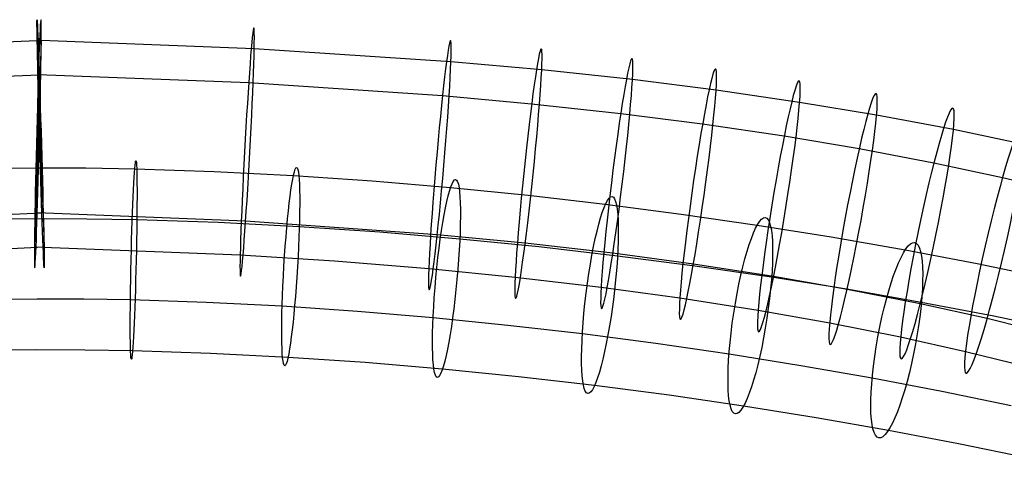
# Model space of a CAD drawing. Extents: x -1634 to -184, y -278 to 263.
# Tile 143 of 242: x -1380 to -1281, y 219 to 263. Entities that reach past the tile are written whole.
import ezdxf

# ---------------------------------------------------------------- set-up
doc = ezdxf.new("R2010")
doc.units = 0
doc.layers.add('PREDEFINITO', color=7, linetype='CONTINUOUS')

msp = doc.modelspace()

# ---------------------------------------------------------------- linework, layer by layer
at = {"layer": 'PREDEFINITO'}
for p, q in [((-1399.422, 260.227, 746.575), (-1377.977, 261.118, 746.797)), ((-1377.573, 261.119, 746.796), (-1378.254, 240.337, 732.915)), ((-1377.977, 261.118, 746.797), (-1377.29, 240.339, 732.913)), ((-1356.126, 260.308, 746.461), (-1377.573, 261.119, 746.796)), ((-1336.313, 258.995, 745.977), (-1356.126, 260.308, 746.461)), ((-1327.178, 258.171, 745.685), (-1336.313, 258.995, 745.977)), ((-1318.038, 257.188, 745.341), (-1327.178, 258.171, 745.685)), ((-1398.946, 256.782, 729.202), (-1377.766, 257.67, 729.46)), ((-1377.965, 243.786, 750.251), (-1377.862, 257.669, 729.46)), ((-1356.681, 256.862, 729.09), (-1377.862, 257.669, 729.46)), ((-1377.501, 243.787, 750.249), (-1377.766, 257.67, 729.46)), ((-1337.165, 255.549, 728.517), (-1356.681, 256.862, 729.09)), ((-1309.621, 256.128, 744.974), (-1318.038, 257.188, 745.341)), ((-1301.204, 254.904, 744.554), (-1309.621, 256.128, 744.974)), ((-1328.189, 254.728, 728.17), (-1337.165, 255.549, 728.517)), ((-1293.458, 253.616, 744.114), (-1301.204, 254.904, 744.554)), ((-1319.224, 253.752, 727.766), (-1328.189, 254.728, 728.17)), ((-1310.984, 252.701, 727.339), (-1319.224, 253.752, 727.766)), ((-1285.719, 252.158, 743.618), (-1293.458, 253.616, 744.114)), ((-1302.762, 251.491, 726.857), (-1310.984, 252.701, 727.339)), ((-1278.598, 250.651, 743.107), (-1285.719, 252.158, 743.618)), ((-1295.213, 250.223, 726.36), (-1302.762, 251.491, 726.857)), ((-1287.689, 248.792, 725.808), (-1295.213, 250.223, 726.36)), ((-1378.02, 248.284, 660.167), (-1382.952, 248.245, 660.214)), ((-1373.087, 248.263, 660.188), (-1378.02, 248.284, 660.167)), ((-1368.157, 248.182, 660.279), (-1373.087, 248.263, 660.188)), ((-1360.157, 247.922, 660.57), (-1368.157, 248.182, 660.279)), ((-1352.178, 247.515, 661.034), (-1360.157, 247.922, 660.57)), ((-1280.783, 247.318, 725.247), (-1287.689, 248.792, 725.808)), ((-1344.254, 246.973, 661.657), (-1352.178, 247.515, 661.034)), ((-1336.356, 246.304, 662.433), (-1344.254, 246.973, 661.657)), ((-1273.911, 245.68, 724.632), (-1280.783, 247.318, 725.247)), ((-1328.549, 245.52, 663.343), (-1336.356, 246.304, 662.433)), ((-1320.771, 244.621, 664.386), (-1328.549, 245.52, 663.343)), ((-1313.117, 243.623, 665.538), (-1320.771, 244.621, 664.386)), ((-1398.479, 242.876, 750.041), (-1377.501, 243.787, 750.249)), ((-1378.045, 243.166, 646.984), (-1383.098, 243.125, 647.032)), ((-1372.991, 243.144, 647.006), (-1378.045, 243.166, 646.984)), ((-1356.985, 242.954, 749.932), (-1377.965, 243.786, 750.251)), ((-1367.94, 243.061, 647.098), (-1372.991, 243.144, 647.006)), ((-1359.748, 242.795, 647.397), (-1367.94, 243.061, 647.098)), ((-1337.695, 241.58, 749.481), (-1356.985, 242.954, 749.932)), ((-1305.492, 242.516, 666.803), (-1313.117, 243.623, 665.538)), ((-1351.583, 242.379, 647.871), (-1359.748, 242.795, 647.397)), ((-1343.484, 241.825, 648.508), (-1351.583, 242.379, 647.871)), ((-1298.026, 241.321, 668.147), (-1305.492, 242.516, 666.803)), ((-1335.422, 241.142, 649.3), (-1343.484, 241.825, 648.508)), ((-1328.839, 240.722, 749.21), (-1337.695, 241.58, 749.481)), ((-1327.463, 240.342, 650.228), (-1335.422, 241.142, 649.3)), ((-1290.586, 240.017, 669.585), (-1298.026, 241.321, 668.147)), ((-1398.004, 239.431, 732.667), (-1377.29, 240.339, 732.913)), ((-1357.539, 239.508, 732.561), (-1378.254, 240.337, 732.915)), ((-1320.006, 239.706, 748.892), (-1328.839, 240.722, 749.21)), ((-1319.543, 239.427, 651.29), (-1327.463, 240.342, 650.228)), ((-1283.336, 238.63, 671.071), (-1290.586, 240.017, 669.585)), ((-1348.027, 238.9, 732.318), (-1357.539, 239.508, 732.561)), ((-1311.901, 238.619, 748.554), (-1320.006, 239.706, 748.892)), ((-1311.764, 238.413, 652.461), (-1319.543, 239.427, 651.29)), ((-1338.547, 238.135, 732.021), (-1348.027, 238.9, 732.318)), ((-1329.85, 237.28, 731.695), (-1338.547, 238.135, 732.021)), ((-1303.827, 237.373, 748.165), (-1311.901, 238.619, 748.554)), ((-1304.027, 237.29, 653.744), (-1311.764, 238.413, 652.461)), ((-1276.109, 237.125, 672.629), (-1283.336, 238.63, 671.071)), ((-1321.192, 236.27, 731.317), (-1329.85, 237.28, 731.695)), ((-1296.468, 236.08, 655.105), (-1304.027, 237.29, 653.744)), ((-1296.426, 236.074, 747.76), (-1303.827, 237.373, 748.165)), ((-1313.264, 235.191, 730.918), (-1321.192, 236.27, 731.317)), ((-1288.952, 234.762, 656.557), (-1296.468, 236.08, 655.105)), ((-1289.064, 234.618, 747.303), (-1296.426, 236.074, 747.76)), ((-1377.981, 235.101, 665.285), (-1382.679, 235.063, 665.33)), ((-1373.283, 235.081, 665.306), (-1377.981, 235.101, 665.285)), ((-1368.585, 235.003, 665.392), (-1373.283, 235.081, 665.306)), ((-1360.949, 234.756, 665.67), (-1368.585, 235.003, 665.392)), ((-1305.385, 233.96, 730.469), (-1313.264, 235.191, 730.918)), ((-1353.314, 234.366, 666.114), (-1360.949, 234.756, 665.67)), ((-1345.709, 233.846, 666.712), (-1353.314, 234.366, 666.114)), ((-1282.322, 233.126, 746.834), (-1289.064, 234.618, 747.303)), ((-1281.647, 233.364, 658.055), (-1288.952, 234.762, 656.557)), ((-1338.112, 233.202, 667.458), (-1345.709, 233.846, 666.712)), ((-1330.588, 232.447, 668.335), (-1338.112, 233.202, 667.458)), ((-1298.18, 232.681, 730.006), (-1305.385, 233.96, 730.469)), ((-1275.626, 231.478, 746.312), (-1282.322, 233.126, 746.834)), ((-1274.386, 231.853, 659.62), (-1281.647, 233.364, 658.055)), ((-1323.082, 231.579, 669.342), (-1330.588, 232.447, 668.335)), ((-1291.034, 231.252, 729.493), (-1298.18, 232.681, 730.006)), ((-1315.688, 230.615, 670.455), (-1323.082, 231.579, 669.342)), ((-1284.506, 229.792, 728.973), (-1291.034, 231.252, 729.493)), ((-1308.316, 229.545, 671.678), (-1315.688, 230.615, 670.455)), ((-1378.006, 229.982, 652.102), (-1382.825, 229.944, 652.148)), ((-1373.187, 229.962, 652.123), (-1378.006, 229.982, 652.102)), ((-1368.368, 229.882, 652.211), (-1373.187, 229.962, 652.123)), ((-1360.539, 229.628, 652.497), (-1368.368, 229.882, 652.211)), ((-1352.719, 229.229, 652.951), (-1360.539, 229.628, 652.497)), ((-1344.939, 228.697, 653.563), (-1352.719, 229.229, 652.951)), ((-1301.096, 228.389, 672.978), (-1308.316, 229.545, 671.678)), ((-1278.045, 228.187, 728.405), (-1284.506, 229.792, 728.973)), ((-1337.178, 228.04, 654.325), (-1344.939, 228.697, 653.563)), ((-1329.502, 227.269, 655.22), (-1337.178, 228.04, 654.325)), ((-1293.902, 227.128, 674.368), (-1301.096, 228.389, 672.978)), ((-1321.854, 226.385, 656.246), (-1329.502, 227.269, 655.22)), ((-1286.895, 225.787, 675.804), (-1293.902, 227.128, 674.368)), ((-1314.335, 225.405, 657.377), (-1321.854, 226.385, 656.246)), ((-1306.851, 224.318, 658.619), (-1314.335, 225.405, 657.377)), ((-1279.918, 224.334, 677.309), (-1286.895, 225.787, 675.804)), ((-1299.538, 223.148, 659.936), (-1306.851, 224.318, 658.619)), ((-1292.268, 221.873, 661.34), (-1299.538, 223.148, 659.936)), ((-1285.206, 220.522, 662.788), (-1292.268, 221.873, 661.34)), ((-1278.194, 219.062, 664.3), (-1285.206, 220.522, 662.788))]:
    msp.add_line(p, q, dxfattribs=at)
at = {"layer": 'PREDEFINITO', "extrusion": (0.99962, -0.024942, -0.011711)}
msp.add_circle((216.28, 723.599, -1392.309), 12.5, dxfattribs=at)
at = {"layer": 'PREDEFINITO', "extrusion": (0.999567, 0.02872, 0.006437)}
msp.add_circle((290.191, 748.657, -1365.073), 12.5, dxfattribs=at)
at = {"layer": 'PREDEFINITO', "extrusion": (0.998335, -0.053642, -0.021218)}
msp.add_circle((176.749, 710.312, -1383.67), 12.529, dxfattribs=at)
at = {"layer": 'PREDEFINITO', "extrusion": (0.99584, -0.085413, -0.031741)}
msp.add_circle((133.364, 695.656, -1376.554), 12.599, dxfattribs=at)
at = {"layer": 'PREDEFINITO', "extrusion": (0.994069, -0.10216, -0.037288)}
msp.add_circle((110.613, 687.954, -1373.486), 12.642, dxfattribs=at)
at = {"layer": 'PREDEFINITO', "extrusion": (0.991769, -0.120478, -0.043355)}
msp.add_circle((85.794, 679.551, -1370.489), 12.691, dxfattribs=at)
at = {"layer": 'PREDEFINITO', "extrusion": (0.98907, -0.138905, -0.049457)}
msp.add_circle((60.884, 671.124, -1367.728), 12.74, dxfattribs=at)
at = {"layer": 'PREDEFINITO', "extrusion": (0.985682, -0.159005, -0.056113)}
msp.add_circle((33.755, 661.967, -1364.884), 12.792, dxfattribs=at)
at = {"layer": 'PREDEFINITO', "extrusion": (0.981815, -0.179157, -0.062785)}
msp.add_circle((6.585, 652.829, -1362.093), 12.841, dxfattribs=at)
at = {"layer": 'PREDEFINITO', "extrusion": (0.977075, -0.201046, -0.070032)}
msp.add_circle((-22.915, 642.959, -1359.017), 12.892, dxfattribs=at)
at = {"layer": 'PREDEFINITO', "extrusion": (0.971775, -0.222898, -0.077266)}
msp.add_circle((-52.37, 633.176, -1355.796), 12.94, dxfattribs=at)
at = {"layer": 'PREDEFINITO', "extrusion": (0.999425, -0.022632, 0.025257)}
msp.add_circle((207.994, 690.721, -1356.311), 10, dxfattribs=at)
at = {"layer": 'PREDEFINITO', "extrusion": (0.995881, -0.059638, 0.068289)}
msp.add_circle((157.099, 748.624, -1316.229), 10, dxfattribs=at)
at = {"layer": 'PREDEFINITO', "extrusion": (0.990062, -0.091803, 0.106532)}
msp.add_circle((112.737, 798.765, -1275.117), 10, dxfattribs=at)
at = {"layer": 'PREDEFINITO', "extrusion": (0.982733, -0.120914, 0.140053)}
msp.add_circle((72.385, 841.505, -1234.494), 10, dxfattribs=at)
at = {"layer": 'PREDEFINITO', "extrusion": (0.974374, -0.148698, 0.168773)}
msp.add_circle((33.695, 877.071, -1195.56), 10, dxfattribs=at)
at = {"layer": 'PREDEFINITO', "extrusion": (0.96523, -0.176907, 0.192443)}
msp.add_circle((-5.653, 905.491, -1159.316), 10, dxfattribs=at)

doc.saveas('drawing.dxf')
